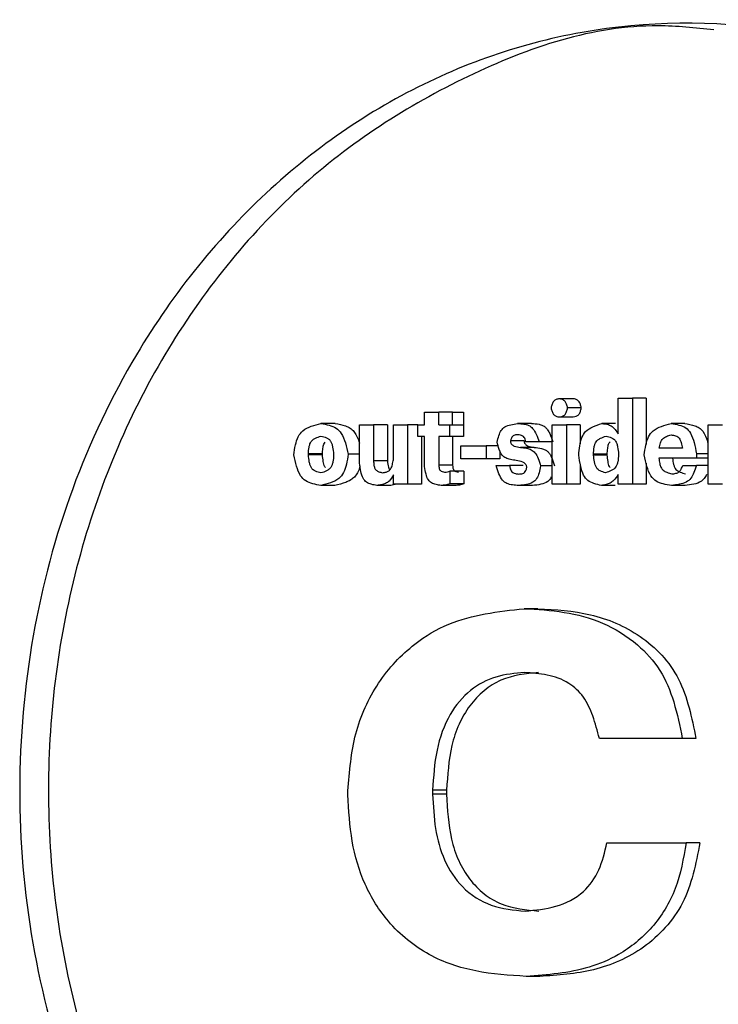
# Model space of a CAD drawing. Header units: millimetres. Extents: x -1137 to 2013, y -755 to 3954.
# Tile 35 of 53: x 1322 to 1336, y -513 to -493. Entities that reach past the tile are written whole.
import ezdxf

# ---------------------------------------------------------------- set-up
doc = ezdxf.new("R2010")
doc.units = ezdxf.units.MM

msp = doc.modelspace()

# ---------------------------------------------------------------- linework, layer by layer
at = {"color": 7, "linetype": 'Continuous', "lineweight": 25}
for p, q in [((1333.821, -501.474), (1333.821, -500.775)), ((1333.821, -500.775), (1334.101, -500.775)), ((1334.101, -500.775), (1334.101, -502.461)), ((1334.369, -500.775), (1334.101, -500.775)), ((1334.369, -500.775), (1334.369, -501.679)), ((1333.101, -500.968), (1332.832, -500.968)), ((1330.036, -501.301), (1330.036, -501.05)), ((1330.036, -501.05), (1330.315, -501.05)), ((1330.315, -501.301), (1330.315, -501.05)), ((1330.586, -501.05), (1330.315, -501.05)), ((1330.586, -501.05), (1330.799, -501.05)), ((1330.586, -501.301), (1330.586, -501.05)), ((1330.799, -501.05), (1330.799, -501.301)), ((1328.763, -502.048), (1328.763, -501.301)), ((1328.763, -501.301), (1329.041, -501.301)), ((1329.041, -501.301), (1329.041, -502.004)), ((1329.314, -501.301), (1329.041, -501.301)), ((1329.314, -501.301), (1329.314, -502.004)), ((1329.428, -501.982), (1329.428, -501.301)), ((1329.428, -501.301), (1329.706, -501.301)), ((1329.706, -501.301), (1329.706, -502.461)), ((1329.906, -501.301), (1329.706, -501.301)), ((1329.906, -501.529), (1329.906, -501.301)), ((1329.906, -501.301), (1330.036, -501.301)), ((1330.315, -501.301), (1330.528, -501.301)), ((1330.528, -501.301), (1330.528, -501.529)), ((1330.528, -501.301), (1330.799, -501.301)), ((1330.799, -501.301), (1330.799, -501.529)), ((1332.533, -502.461), (1332.533, -501.301)), ((1332.533, -501.301), (1332.813, -501.301)), ((1332.813, -501.301), (1332.813, -502.461)), ((1333.081, -501.301), (1332.813, -501.301)), ((1333.081, -501.301), (1333.081, -501.674)), ((1333.767, -501.274), (1333.499, -501.274)), ((1335.579, -502.461), (1335.579, -501.301)), ((1335.579, -501.301), (1335.862, -501.301)), ((1329.971, -501.529), (1329.906, -501.529)), ((1329.979, -501.529), (1329.979, -502.461)), ((1330.036, -502.117), (1330.036, -501.529)), ((1330.315, -501.529), (1330.315, -502.088)), ((1330.528, -501.529), (1330.315, -501.529)), ((1330.586, -501.529), (1330.586, -502.088)), ((1330.744, -501.964), (1330.744, -501.709)), ((1330.744, -501.709), (1331.241, -501.709)), ((1331.241, -501.709), (1331.241, -501.964)), ((1331.476, -501.709), (1331.241, -501.709)), ((1332.181, -501.74), (1331.912, -501.74)), ((1332.277, -501.634), (1332.018, -501.634)), ((1335.078, -501.756), (1334.621, -501.756)), ((1327.767, -501.886), (1327.767, -501.869)), ((1328.041, -501.869), (1327.767, -501.869)), ((1328.041, -501.886), (1327.767, -501.886)), ((1328.041, -501.886), (1328.041, -501.869)), ((1328.26, -501.873), (1328.26, -501.889)), ((1331.241, -501.964), (1330.744, -501.964)), ((1331.511, -501.964), (1331.241, -501.964)), ((1331.511, -501.809), (1331.511, -501.964)), ((1333.34, -501.891), (1333.34, -501.873)), ((1333.608, -501.873), (1333.34, -501.873)), ((1333.608, -501.891), (1333.34, -501.891)), ((1333.608, -501.891), (1333.608, -501.873)), ((1333.829, -501.869), (1333.829, -501.886)), ((1335.353, -501.953), (1334.617, -501.953)), ((1335.353, -501.864), (1335.353, -501.953)), ((1335.579, -501.864), (1335.353, -501.864)), ((1335.579, -501.953), (1335.353, -501.953)), ((1329.314, -502.004), (1329.041, -502.004)), ((1331.436, -502.097), (1331.698, -502.097)), ((1331.968, -502.097), (1331.698, -502.097)), ((1332.533, -502.104), (1332.306, -502.104)), ((1333.081, -502.068), (1333.081, -502.461)), ((1334.369, -502.051), (1334.369, -502.461)), ((1335.084, -502.095), (1335.351, -502.095)), ((1335.579, -502.095), (1335.351, -502.095)), ((1329.428, -502.461), (1329.428, -502.279)), ((1330.534, -502.204), (1330.534, -502.452)), ((1330.805, -502.204), (1330.805, -502.452)), ((1333.821, -502.461), (1333.821, -502.268)), ((1329.38, -502.485), (1329.107, -502.485)), ((1329.492, -502.461), (1329.38, -502.485)), ((1329.706, -502.461), (1329.428, -502.461)), ((1329.979, -502.461), (1329.706, -502.461)), ((1332.813, -502.461), (1332.533, -502.461)), ((1333.081, -502.461), (1332.813, -502.461)), ((1333.761, -502.485), (1333.493, -502.485)), ((1334.101, -502.461), (1333.821, -502.461)), ((1334.369, -502.461), (1334.101, -502.461)), ((1335.862, -502.461), (1335.579, -502.461)), ((1332.253, -504.894), (1331.983, -504.894)), ((1328.541, -508.532), (1328.541, -508.454)), ((1330.196, -508.444), (1330.196, -508.522)), ((1330.468, -508.444), (1330.196, -508.444)), ((1330.468, -508.522), (1330.196, -508.522)), ((1330.468, -508.444), (1330.468, -508.522))]:
    msp.add_line(p, q, dxfattribs=at)
for points, knots in [([(1344.672, -497.965), (1344.19, -497.456), (1343.224, -496.439), (1341.558, -495.246), (1339.778, -494.327), (1337.289, -493.518), (1334.049, -493.287), (1330.278, -494.284), (1326.92, -496.508), (1324.545, -499.432), (1323.081, -502.507), (1322.304, -505.402), (1322.039, -508.428), (1322.297, -511.454), (1323.068, -514.352), (1324.526, -517.431), (1326.894, -520.364), (1330.247, -522.597), (1334.016, -523.605), (1337.256, -523.385), (1339.747, -522.583), (1341.529, -521.67), (1343.197, -520.481), (1344.165, -519.467), (1344.649, -518.96)], [0, 0, 0, 0, 0.031296, 0.062593, 0.093891, 0.125189, 0.187632, 0.250072, 0.312501, 0.374924, 0.416626, 0.458307, 0.500001, 0.541693, 0.58337, 0.625078, 0.687501, 0.74993, 0.812369, 0.874814, 0.906112, 0.937408, 0.968704, 1, 1, 1, 1]), ([(1335.692, -493.577), (1335.329, -493.54), (1333.689, -493.37), (1330.82, -494.344), (1328.024, -496.134), (1326.139, -498.153), (1324.924, -499.894), (1323.945, -501.84), (1323.227, -503.944), (1322.788, -506.158), (1322.639, -508.428), (1322.783, -510.698), (1323.217, -512.913), (1323.931, -515.021), (1325.229, -517.61), (1327.443, -520.379), (1330.789, -522.538), (1333.667, -523.522), (1335.319, -523.355), (1335.694, -523.317)], [0, 0, 0, 0, 0.026901, 0.121227, 0.215574, 0.262898, 0.310235, 0.357585, 0.404951, 0.452322, 0.499699, 0.547079, 0.594453, 0.641815, 0.689166, 0.783568, 0.87792, 0.972244, 1, 1, 1, 1]), ([(1332.832, -500.968), (1332.827, -500.945), (1332.817, -500.899), (1332.792, -500.847), (1332.761, -500.819), (1332.724, -500.799), (1332.672, -500.789), (1332.62, -500.799), (1332.582, -500.818), (1332.56, -500.838), (1332.542, -500.866), (1332.524, -500.909), (1332.516, -500.945), (1332.511, -500.968)], [0, 0, 0, 0, 0.128279, 0.247418, 0.303551, 0.369661, 0.499712, 0.629652, 0.690278, 0.752002, 0.80515, 0.871773, 1, 1, 1, 1]), ([(1332.939, -500.793), (1332.894, -500.793), (1332.805, -500.793), (1332.715, -500.793), (1332.67, -500.793)], [0, 0, 0, 0, 0.4999636, 1, 1, 1, 1]), ([(1333.101, -500.968), (1333.096, -500.945), (1333.086, -500.899), (1333.056, -500.835), (1333.002, -500.802), (1332.96, -500.789), (1332.94, -500.793), (1332.939, -500.793)], [0, 0, 0, 0, 0.25584, 0.493548, 0.735935, 0.994847, 1, 1, 1, 1]), ([(1332.511, -500.968), (1332.516, -500.992), (1332.526, -501.037), (1332.551, -501.09), (1332.582, -501.118), (1332.619, -501.138), (1332.672, -501.147), (1332.723, -501.138), (1332.761, -501.118), (1332.783, -501.098), (1332.802, -501.071), (1332.819, -501.028), (1332.827, -500.992), (1332.832, -500.968)], [0, 0, 0, 0, 0.128061, 0.247408, 0.303289, 0.369767, 0.499707, 0.629792, 0.690434, 0.752084, 0.805247, 0.871887, 1, 1, 1, 1]), ([(1332.942, -501.143), (1332.962, -501.141), (1333.002, -501.137), (1333.056, -501.101), (1333.086, -501.037), (1333.096, -500.992), (1333.101, -500.968)], [0, 0, 0, 0, 0.256674, 0.501627, 0.741853, 1, 1, 1, 1]), ([(1332.673, -501.143), (1332.718, -501.143), (1332.807, -501.143), (1332.897, -501.143), (1332.942, -501.143)], [0, 0, 0, 0, 0.4999636, 1, 1, 1, 1]), ([(1327.48, -501.886), (1327.49, -501.821), (1327.51, -501.7), (1327.559, -501.529), (1327.667, -501.393), (1327.829, -501.321), (1327.95, -501.29), (1328.013, -501.274)], [0, 0, 0, 0, 0.202474, 0.38053, 0.544303, 0.760894, 1, 1, 1, 1]), ([(1328.288, -501.274), (1328.237, -501.274), (1328.145, -501.274), (1328.054, -501.274), (1328.013, -501.274)], [0, 0, 0, 0, 0.559943, 1, 1, 1, 1]), ([(1328.013, -501.274), (1328.067, -501.284), (1328.168, -501.302), (1328.31, -501.351), (1328.428, -501.472), (1328.497, -501.659), (1328.529, -501.801), (1328.546, -501.876)], [0, 0, 0, 0, 0.200384, 0.379033, 0.542313, 0.758987, 1, 1, 1, 1]), ([(1328.288, -501.274), (1328.357, -501.286), (1328.46, -501.303), (1328.584, -501.36), (1328.66, -501.424), (1328.714, -501.516), (1328.748, -501.594), (1328.76, -501.645), (1328.763, -501.656)], [0, 0, 0, 0, 0.339726, 0.502264, 0.643097, 0.784891, 0.954496, 1, 1, 1, 1]), ([(1331.455, -501.636), (1331.466, -501.594), (1331.486, -501.515), (1331.53, -501.405), (1331.613, -501.327), (1331.727, -501.292), (1331.812, -501.28), (1331.857, -501.274)], [0, 0, 0, 0, 0.197854, 0.375646, 0.5391, 0.752476, 1, 1, 1, 1]), ([(1331.857, -501.274), (1331.897, -501.276), (1331.97, -501.28), (1332.073, -501.303), (1332.163, -501.37), (1332.226, -501.49), (1332.259, -501.583), (1332.277, -501.634)], [0, 0, 0, 0, 0.213326, 0.385657, 0.545878, 0.755787, 1, 1, 1, 1]), ([(1332.127, -501.274), (1332.077, -501.274), (1331.987, -501.274), (1331.897, -501.274), (1331.857, -501.274)], [0, 0, 0, 0, 0.55998, 1, 1, 1, 1]), ([(1332.127, -501.274), (1332.177, -501.276), (1332.25, -501.28), (1332.342, -501.307), (1332.4, -501.344), (1332.446, -501.4), (1332.498, -501.496), (1332.527, -501.578), (1332.546, -501.634)], [0, 0, 0, 0, 0.261311, 0.386867, 0.496043, 0.603675, 0.734677, 1, 1, 1, 1]), ([(1333.05, -501.89), (1333.057, -501.83), (1333.068, -501.714), (1333.103, -501.552), (1333.188, -501.411), (1333.332, -501.33), (1333.442, -501.294), (1333.499, -501.274)], [0, 0, 0, 0, 0.203305, 0.389803, 0.548598, 0.762942, 1, 1, 1, 1]), ([(1333.499, -501.274), (1333.544, -501.278), (1333.614, -501.284), (1333.705, -501.328), (1333.766, -501.395), (1333.802, -501.447), (1333.821, -501.474)], [0, 0, 0, 0, 0.350625, 0.551612, 0.763892, 1, 1, 1, 1]), ([(1334.329, -501.888), (1334.339, -501.824), (1334.358, -501.703), (1334.405, -501.534), (1334.511, -501.397), (1334.671, -501.323), (1334.792, -501.291), (1334.855, -501.274)], [0, 0, 0, 0, 0.202701, 0.381155, 0.545013, 0.761254, 1, 1, 1, 1]), ([(1334.855, -501.274), (1334.907, -501.283), (1335.004, -501.298), (1335.143, -501.346), (1335.252, -501.47), (1335.312, -501.653), (1335.339, -501.791), (1335.353, -501.864)], [0, 0, 0, 0, 0.2000799, 0.3763598, 0.5390105, 0.7577463, 1, 1, 1, 1]), ([(1335.122, -501.274), (1335.072, -501.274), (1334.983, -501.274), (1334.894, -501.274), (1334.855, -501.274)], [0, 0, 0, 0, 0.560155, 1, 1, 1, 1]), ([(1335.122, -501.274), (1335.189, -501.285), (1335.287, -501.3), (1335.408, -501.354), (1335.505, -501.449), (1335.551, -501.559), (1335.568, -501.639), (1335.57, -501.648)], [0, 0, 0, 0, 0.342373, 0.497932, 0.6455, 0.961396, 1, 1, 1, 1]), ([(1327.767, -501.869), (1327.77, -501.824), (1327.774, -501.757), (1327.795, -501.676), (1327.82, -501.625), (1327.858, -501.587), (1327.922, -501.549), (1327.977, -501.531), (1328.013, -501.518)], [0, 0, 0, 0, 0.263956, 0.389714, 0.497563, 0.603541, 0.733616, 1, 1, 1, 1]), ([(1328.013, -501.518), (1328.05, -501.527), (1328.104, -501.54), (1328.168, -501.577), (1328.203, -501.618), (1328.227, -501.672), (1328.248, -501.757), (1328.256, -501.827), (1328.26, -501.873)], [0, 0, 0, 0, 0.259677, 0.376267, 0.488217, 0.595395, 0.728498, 1, 1, 1, 1]), ([(1330.036, -501.529), (1330.024, -501.529), (1330.002, -501.529), (1329.981, -501.529), (1329.971, -501.529)], [0, 0, 0, 0, 0.5594405, 1, 1, 1, 1]), ([(1330.799, -501.529), (1330.749, -501.529), (1330.658, -501.529), (1330.568, -501.529), (1330.528, -501.529)], [0, 0, 0, 0, 0.560081, 1, 1, 1, 1]), ([(1331.859, -501.494), (1331.845, -501.495), (1331.82, -501.496), (1331.785, -501.504), (1331.753, -501.524), (1331.732, -501.565), (1331.721, -501.597), (1331.715, -501.614)], [0, 0, 0, 0, 0.215471, 0.391191, 0.552962, 0.758541, 1, 1, 1, 1]), ([(1332.018, -501.634), (1332.014, -501.616), (1332.005, -501.585), (1331.987, -501.543), (1331.955, -501.514), (1331.91, -501.5), (1331.877, -501.496), (1331.859, -501.494)], [0, 0, 0, 0, 0.21056, 0.378515, 0.540646, 0.752848, 1, 1, 1, 1]), ([(1333.34, -501.873), (1333.342, -501.828), (1333.346, -501.761), (1333.365, -501.678), (1333.389, -501.627), (1333.428, -501.589), (1333.493, -501.551), (1333.548, -501.533), (1333.585, -501.52)], [0, 0, 0, 0, 0.2648794, 0.3909768, 0.4982012, 0.6037289, 0.7333507, 1, 1, 1, 1]), ([(1333.585, -501.52), (1333.622, -501.529), (1333.675, -501.54), (1333.739, -501.575), (1333.774, -501.616), (1333.797, -501.67), (1333.817, -501.754), (1333.824, -501.823), (1333.829, -501.869)], [0, 0, 0, 0, 0.259519, 0.376123, 0.48649, 0.59353, 0.726984, 1, 1, 1, 1]), ([(1334.621, -501.756), (1334.629, -501.721), (1334.64, -501.669), (1334.666, -501.608), (1334.701, -501.557), (1334.768, -501.52), (1334.825, -501.504), (1334.855, -501.496)], [0, 0, 0, 0, 0.2603167, 0.3860093, 0.4964564, 0.7354183, 1, 1, 1, 1]), ([(1334.855, -501.496), (1334.886, -501.5), (1334.93, -501.507), (1334.984, -501.531), (1335.016, -501.56), (1335.038, -501.6), (1335.061, -501.665), (1335.071, -501.719), (1335.078, -501.756)], [0, 0, 0, 0, 0.2608276, 0.3826216, 0.4909327, 0.5976374, 0.7302266, 1, 1, 1, 1]), ([(1328.041, -501.869), (1328.044, -501.833), (1328.05, -501.767), (1328.062, -501.685), (1328.085, -501.651), (1328.093, -501.639)], [0, 0, 0, 0, 0.453341, 0.818873, 1, 1, 1, 1]), ([(1331.83, -501.997), (1331.792, -501.992), (1331.722, -501.983), (1331.626, -501.954), (1331.542, -501.892), (1331.49, -501.775), (1331.467, -501.685), (1331.455, -501.636)], [0, 0, 0, 0, 0.217088, 0.39296, 0.552724, 0.758146, 1, 1, 1, 1]), ([(1331.715, -501.614), (1331.716, -501.623), (1331.718, -501.638), (1331.724, -501.662), (1331.747, -501.692), (1331.81, -501.727), (1331.871, -501.735), (1331.912, -501.74)], [0, 0, 0, 0, 0.093704, 0.164562, 0.247836, 0.500893, 1, 1, 1, 1]), ([(1331.985, -501.614), (1331.935, -501.614), (1331.845, -501.614), (1331.755, -501.614), (1331.715, -501.614)], [0, 0, 0, 0, 0.559948, 1, 1, 1, 1]), ([(1331.912, -501.74), (1331.951, -501.745), (1332.022, -501.753), (1332.121, -501.78), (1332.208, -501.844), (1332.265, -501.962), (1332.292, -502.054), (1332.306, -502.104)], [0, 0, 0, 0, 0.215563, 0.390721, 0.550802, 0.757893, 1, 1, 1, 1]), ([(1331.985, -501.614), (1331.986, -501.626), (1331.988, -501.644), (1331.997, -501.666), (1332.018, -501.692), (1332.08, -501.727), (1332.141, -501.735), (1332.181, -501.74)], [0, 0, 0, 0, 0.126543, 0.184536, 0.248077, 0.501039, 1, 1, 1, 1]), ([(1332.181, -501.74), (1332.23, -501.745), (1332.301, -501.753), (1332.39, -501.783), (1332.446, -501.819), (1332.49, -501.874), (1332.536, -501.969), (1332.56, -502.05), (1332.575, -502.104)], [0, 0, 0, 0, 0.264091, 0.391863, 0.501253, 0.607937, 0.737052, 1, 1, 1, 1]), ([(1332.533, -501.634), (1332.487, -501.634), (1332.402, -501.634), (1332.316, -501.634), (1332.277, -501.634)], [0, 0, 0, 0, 0.5368937, 1, 1, 1, 1]), ([(1333.608, -501.873), (1333.61, -501.837), (1333.614, -501.771), (1333.627, -501.685), (1333.652, -501.647), (1333.662, -501.633)], [0, 0, 0, 0, 0.435196, 0.784843, 1, 1, 1, 1]), ([(1328.011, -502.485), (1327.958, -502.476), (1327.858, -502.458), (1327.715, -502.409), (1327.597, -502.288), (1327.529, -502.102), (1327.497, -501.96), (1327.48, -501.886)], [0, 0, 0, 0, 0.200244, 0.37897, 0.542308, 0.758954, 1, 1, 1, 1]), ([(1328.013, -502.241), (1327.977, -502.232), (1327.923, -502.219), (1327.859, -502.183), (1327.823, -502.142), (1327.8, -502.087), (1327.779, -502.002), (1327.771, -501.933), (1327.767, -501.886)], [0, 0, 0, 0, 0.259636, 0.376263, 0.488152, 0.595207, 0.728261, 1, 1, 1, 1]), ([(1328.546, -501.876), (1328.535, -501.941), (1328.515, -502.062), (1328.467, -502.233), (1328.358, -502.369), (1328.196, -502.44), (1328.075, -502.47), (1328.011, -502.485)], [0, 0, 0, 0, 0.202567, 0.380957, 0.544165, 0.760793, 1, 1, 1, 1]), ([(1328.26, -501.889), (1328.257, -501.934), (1328.253, -502), (1328.233, -502.082), (1328.207, -502.133), (1328.169, -502.171), (1328.105, -502.21), (1328.05, -502.229), (1328.013, -502.241)], [0, 0, 0, 0, 0.263623, 0.389243, 0.497178, 0.603457, 0.733375, 1, 1, 1, 1]), ([(1328.102, -502.136), (1328.097, -502.13), (1328.071, -502.098), (1328.056, -502.006), (1328.046, -501.928), (1328.041, -501.886)], [0, 0, 0, 0, 0.092078, 0.509184, 1, 1, 1, 1]), ([(1328.763, -501.876), (1328.752, -501.876), (1328.711, -501.876), (1328.641, -501.876), (1328.579, -501.876), (1328.548, -501.876), (1328.546, -501.876)], [0, 0, 0, 0, 0.151751, 0.563916, 0.975665, 1, 1, 1, 1]), ([(1329.217, -502.237), (1329.24, -502.233), (1329.282, -502.225), (1329.34, -502.203), (1329.386, -502.152), (1329.411, -502.074), (1329.422, -502.014), (1329.428, -501.982)], [0, 0, 0, 0, 0.212046, 0.380298, 0.539223, 0.751469, 1, 1, 1, 1]), ([(1333.493, -502.485), (1333.445, -502.474), (1333.354, -502.454), (1333.226, -502.399), (1333.132, -502.275), (1333.082, -502.098), (1333.061, -501.963), (1333.05, -501.89)], [0, 0, 0, 0, 0.198915, 0.37375, 0.535428, 0.747825, 1, 1, 1, 1]), ([(1333.577, -502.235), (1333.542, -502.226), (1333.49, -502.214), (1333.428, -502.178), (1333.381, -502.121), (1333.354, -502.02), (1333.344, -501.936), (1333.34, -501.891)], [0, 0, 0, 0, 0.258581, 0.375183, 0.486299, 0.727006, 1, 1, 1, 1]), ([(1333.829, -501.886), (1333.825, -501.932), (1333.82, -501.998), (1333.799, -502.08), (1333.774, -502.131), (1333.735, -502.169), (1333.67, -502.206), (1333.615, -502.223), (1333.577, -502.235)], [0, 0, 0, 0, 0.264901, 0.391214, 0.498897, 0.604425, 0.733903, 1, 1, 1, 1]), ([(1333.667, -502.134), (1333.662, -502.128), (1333.637, -502.095), (1333.622, -502.007), (1333.613, -501.932), (1333.608, -501.891)], [0, 0, 0, 0, 0.096335, 0.512265, 1, 1, 1, 1]), ([(1334.863, -502.485), (1334.809, -502.477), (1334.707, -502.46), (1334.563, -502.413), (1334.444, -502.292), (1334.376, -502.105), (1334.345, -501.963), (1334.329, -501.888)], [0, 0, 0, 0, 0.200769, 0.378582, 0.541803, 0.758284, 1, 1, 1, 1]), ([(1334.617, -501.953), (1334.622, -501.986), (1334.63, -502.046), (1334.652, -502.129), (1334.702, -502.195), (1334.78, -502.233), (1334.839, -502.248), (1334.871, -502.257)], [0, 0, 0, 0, 0.2132916, 0.3848041, 0.5439137, 0.7534407, 1, 1, 1, 1]), ([(1334.884, -501.953), (1334.889, -501.994), (1334.897, -502.055), (1334.921, -502.128), (1334.949, -502.172), (1334.987, -502.203), (1335.05, -502.234), (1335.102, -502.248), (1335.137, -502.257)], [0, 0, 0, 0, 0.261978, 0.386454, 0.494546, 0.60131, 0.73255, 1, 1, 1, 1]), ([(1328.773, -502.104), (1328.771, -502.113), (1328.762, -502.16), (1328.731, -502.236), (1328.672, -502.323), (1328.59, -502.384), (1328.462, -502.443), (1328.357, -502.468), (1328.286, -502.485)], [0, 0, 0, 0, 0.037153, 0.19222, 0.339364, 0.481135, 0.651228, 1, 1, 1, 1]), ([(1329.107, -502.485), (1329.07, -502.479), (1329, -502.467), (1328.902, -502.43), (1328.827, -502.339), (1328.787, -502.205), (1328.772, -502.103), (1328.763, -502.048)], [0, 0, 0, 0, 0.200481, 0.376219, 0.537039, 0.749825, 1, 1, 1, 1]), ([(1329.041, -502.004), (1329.043, -502.03), (1329.045, -502.075), (1329.057, -502.139), (1329.091, -502.192), (1329.149, -502.219), (1329.193, -502.231), (1329.217, -502.237)], [0, 0, 0, 0, 0.2164245, 0.3882091, 0.543056, 0.7514894, 1, 1, 1, 1]), ([(1329.314, -502.004), (1329.316, -502.047), (1329.319, -502.103), (1329.342, -502.161), (1329.355, -502.173), (1329.359, -502.176)], [0, 0, 0, 0, 0.687939, 0.913871, 1, 1, 1, 1]), ([(1330.363, -502.483), (1330.33, -502.479), (1330.265, -502.471), (1330.175, -502.445), (1330.1, -502.373), (1330.061, -502.255), (1330.045, -502.166), (1330.036, -502.117)], [0, 0, 0, 0, 0.200343, 0.386372, 0.542316, 0.751654, 1, 1, 1, 1]), ([(1330.315, -502.088), (1330.316, -502.104), (1330.319, -502.131), (1330.328, -502.17), (1330.349, -502.2), (1330.385, -502.216), (1330.412, -502.222), (1330.427, -502.226)], [0, 0, 0, 0, 0.215409, 0.387366, 0.541727, 0.751276, 1, 1, 1, 1]), ([(1330.586, -502.088), (1330.536, -502.088), (1330.445, -502.088), (1330.355, -502.088), (1330.315, -502.088)], [0, 0, 0, 0, 0.559848, 1, 1, 1, 1]), ([(1330.586, -502.088), (1330.588, -502.107), (1330.59, -502.135), (1330.6, -502.169), (1330.612, -502.189), (1330.63, -502.204), (1330.659, -502.217), (1330.683, -502.222), (1330.699, -502.226)], [0, 0, 0, 0, 0.264076, 0.387653, 0.49406, 0.599184, 0.730445, 1, 1, 1, 1]), ([(1331.879, -502.485), (1331.838, -502.483), (1331.759, -502.478), (1331.649, -502.454), (1331.549, -502.383), (1331.485, -502.253), (1331.453, -502.152), (1331.436, -502.097)], [0, 0, 0, 0, 0.2005888, 0.3899518, 0.5490947, 0.7566899, 1, 1, 1, 1]), ([(1331.698, -502.097), (1331.702, -502.117), (1331.71, -502.154), (1331.729, -502.203), (1331.766, -502.238), (1331.817, -502.253), (1331.856, -502.259), (1331.877, -502.261)], [0, 0, 0, 0, 0.2104262, 0.375878, 0.535573, 0.7497299, 1, 1, 1, 1]), ([(1332.036, -502.135), (1332.035, -502.125), (1332.033, -502.109), (1332.026, -502.084), (1332.003, -502.052), (1331.937, -502.014), (1331.873, -502.004), (1331.83, -501.997)], [0, 0, 0, 0, 0.093824, 0.165511, 0.248139, 0.501402, 1, 1, 1, 1]), ([(1331.877, -502.261), (1331.892, -502.261), (1331.92, -502.26), (1331.959, -502.254), (1331.995, -502.233), (1332.019, -502.189), (1332.03, -502.154), (1332.036, -502.135)], [0, 0, 0, 0, 0.217622, 0.394534, 0.554639, 0.758511, 1, 1, 1, 1]), ([(1332.306, -502.104), (1332.297, -502.149), (1332.279, -502.235), (1332.236, -502.355), (1332.145, -502.437), (1332.021, -502.471), (1331.928, -502.48), (1331.879, -502.485)], [0, 0, 0, 0, 0.198049, 0.37327, 0.534349, 0.748704, 1, 1, 1, 1]), ([(1335.351, -502.095), (1335.336, -502.141), (1335.307, -502.229), (1335.248, -502.349), (1335.146, -502.431), (1335.014, -502.468), (1334.916, -502.479), (1334.863, -502.485)], [0, 0, 0, 0, 0.196049, 0.373402, 0.539449, 0.753633, 1, 1, 1, 1]), ([(1334.871, -502.257), (1334.898, -502.256), (1334.948, -502.253), (1335.016, -502.223), (1335.056, -502.161), (1335.074, -502.118), (1335.084, -502.095)], [0, 0, 0, 0, 0.295076, 0.551662, 0.759764, 1, 1, 1, 1]), ([(1329.428, -502.279), (1329.403, -502.322), (1329.362, -502.391), (1329.277, -502.45), (1329.195, -502.473), (1329.137, -502.481), (1329.107, -502.485)], [0, 0, 0, 0, 0.3418813, 0.5443684, 0.7603492, 1, 1, 1, 1]), ([(1330.427, -502.226), (1330.447, -502.225), (1330.483, -502.224), (1330.518, -502.21), (1330.534, -502.204)], [0, 0, 0, 0, 0.542641, 1, 1, 1, 1]), ([(1330.805, -502.204), (1330.754, -502.204), (1330.664, -502.204), (1330.574, -502.204), (1330.534, -502.204)], [0, 0, 0, 0, 0.559952, 1, 1, 1, 1]), ([(1332.513, -502.316), (1332.508, -502.328), (1332.492, -502.364), (1332.427, -502.428), (1332.305, -502.47), (1332.203, -502.48), (1332.148, -502.485)], [0, 0, 0, 0, 0.08525, 0.247655, 0.599789, 1, 1, 1, 1]), ([(1333.821, -502.268), (1333.794, -502.311), (1333.751, -502.379), (1333.665, -502.442), (1333.582, -502.469), (1333.524, -502.48), (1333.493, -502.485)], [0, 0, 0, 0, 0.343196, 0.546343, 0.76211, 1, 1, 1, 1]), ([(1335.55, -502.273), (1335.536, -502.298), (1335.509, -502.348), (1335.427, -502.423), (1335.295, -502.467), (1335.186, -502.479), (1335.129, -502.485)], [0, 0, 0, 0, 0.159205, 0.312947, 0.639123, 1, 1, 1, 1]), ([(1328.286, -502.485), (1328.235, -502.485), (1328.143, -502.485), (1328.052, -502.485), (1328.011, -502.485)], [0, 0, 0, 0, 0.559943, 1, 1, 1, 1]), ([(1330.534, -502.452), (1330.503, -502.462), (1330.448, -502.48), (1330.39, -502.482), (1330.363, -502.483)], [0, 0, 0, 0, 0.541961, 1, 1, 1, 1]), ([(1330.635, -502.483), (1330.584, -502.483), (1330.494, -502.483), (1330.403, -502.483), (1330.363, -502.483)], [0, 0, 0, 0, 0.559977, 1, 1, 1, 1]), ([(1330.805, -502.452), (1330.754, -502.452), (1330.664, -502.452), (1330.574, -502.452), (1330.534, -502.452)], [0, 0, 0, 0, 0.559952, 1, 1, 1, 1]), ([(1330.805, -502.452), (1330.777, -502.461), (1330.722, -502.48), (1330.664, -502.482), (1330.635, -502.483)], [0, 0, 0, 0, 0.499261, 1, 1, 1, 1]), ([(1332.148, -502.485), (1332.098, -502.485), (1332.008, -502.485), (1331.918, -502.485), (1331.879, -502.485)], [0, 0, 0, 0, 0.560109, 1, 1, 1, 1]), ([(1335.129, -502.485), (1335.08, -502.485), (1334.991, -502.485), (1334.902, -502.485), (1334.863, -502.485)], [0, 0, 0, 0, 0.560066, 1, 1, 1, 1]), ([(1328.541, -508.454), (1328.571, -508.076), (1328.631, -507.323), (1329.1, -506.304), (1329.766, -505.598), (1330.498, -505.163), (1331.232, -504.975), (1331.73, -504.921), (1331.983, -504.894)], [0, 0, 0, 0, 0.1866726, 0.372002, 0.5599883, 0.7058572, 0.8502361, 1, 1, 1, 1]), ([(1331.983, -504.894), (1332.245, -504.908), (1332.762, -504.937), (1333.526, -505.141), (1334.17, -505.534), (1334.663, -506.067), (1334.932, -506.725), (1335.026, -507.19), (1335.075, -507.43)], [0, 0, 0, 0, 0.1899974, 0.3751327, 0.5617199, 0.7081336, 0.8493416, 1, 1, 1, 1]), ([(1332.253, -504.894), (1332.597, -504.913), (1333.285, -504.951), (1334.118, -505.303), (1334.684, -505.779), (1335.138, -506.419), (1335.259, -507.025), (1335.341, -507.43)], [0, 0, 0, 0, 0.2495312, 0.4991206, 0.6259764, 0.7498053, 1, 1, 1, 1]), ([(1331.993, -506.142), (1331.804, -506.159), (1331.433, -506.191), (1330.912, -506.463), (1330.491, -506.962), (1330.244, -507.662), (1330.212, -508.181), (1330.196, -508.444)], [0, 0, 0, 0, 0.190001, 0.37281, 0.56004, 0.776586, 1, 1, 1, 1]), ([(1332.262, -506.142), (1332.012, -506.166), (1331.637, -506.203), (1331.192, -506.484), (1330.913, -506.78), (1330.697, -507.147), (1330.515, -507.703), (1330.487, -508.148), (1330.468, -508.444)], [0, 0, 0, 0, 0.248829, 0.373941, 0.499728, 0.624017, 0.749791, 1, 1, 1, 1]), ([(1333.454, -507.43), (1333.415, -507.282), (1333.34, -506.998), (1333.162, -506.6), (1332.843, -506.313), (1332.437, -506.171), (1332.141, -506.152), (1331.993, -506.142)], [0, 0, 0, 0, 0.1958994, 0.3759056, 0.5567474, 0.7781845, 1, 1, 1, 1]), ([(1335.075, -507.43), (1334.772, -507.43), (1334.231, -507.43), (1333.691, -507.43), (1333.454, -507.43)], [0, 0, 0, 0, 0.560031, 1, 1, 1, 1]), ([(1335.341, -507.43), (1335.291, -507.43), (1335.202, -507.43), (1335.114, -507.43), (1335.075, -507.43)], [0, 0, 0, 0, 0.559897, 1, 1, 1, 1]), ([(1330.196, -508.522), (1330.207, -508.747), (1330.229, -509.187), (1330.402, -509.828), (1330.769, -510.386), (1331.34, -510.745), (1331.779, -510.785), (1332.002, -510.805)], [0, 0, 0, 0, 0.1901004, 0.3725825, 0.5603418, 0.7762452, 1, 1, 1, 1]), ([(1330.468, -508.522), (1330.483, -508.819), (1330.507, -509.266), (1330.691, -509.822), (1330.909, -510.189), (1331.191, -510.484), (1331.646, -510.744), (1332.021, -510.781), (1332.272, -510.805)], [0, 0, 0, 0, 0.249055, 0.376341, 0.499544, 0.626123, 0.749931, 1, 1, 1, 1]), ([(1332.022, -512.082), (1331.692, -512.061), (1331.046, -512.019), (1330.102, -511.707), (1329.348, -511.101), (1328.843, -510.306), (1328.589, -509.439), (1328.557, -508.836), (1328.541, -508.532)], [0, 0, 0, 0, 0.190481, 0.373599, 0.560503, 0.706873, 0.8523, 1, 1, 1, 1]), ([(1332.002, -510.805), (1332.205, -510.786), (1332.604, -510.747), (1333.134, -510.492), (1333.476, -510.013), (1333.558, -509.652), (1333.6, -509.468)], [0, 0, 0, 0, 0.285003, 0.561401, 0.776983, 1, 1, 1, 1]), ([(1335.153, -509.468), (1335.098, -509.775), (1334.989, -510.388), (1334.51, -511.164), (1333.895, -511.652), (1333.258, -511.924), (1332.644, -512.037), (1332.231, -512.067), (1332.022, -512.082)], [0, 0, 0, 0, 0.186738, 0.372274, 0.559429, 0.705099, 0.850728, 1, 1, 1, 1]), ([(1335.419, -509.468), (1335.339, -509.88), (1335.219, -510.499), (1334.754, -511.144), (1334.191, -511.651), (1333.342, -512.011), (1332.642, -512.058), (1332.291, -512.082)], [0, 0, 0, 0, 0.248828, 0.374358, 0.500395, 0.749726, 1, 1, 1, 1]), ([(1333.6, -509.468), (1333.889, -509.468), (1334.407, -509.468), (1334.925, -509.468), (1335.153, -509.468)], [0, 0, 0, 0, 0.5599833, 1, 1, 1, 1]), ([(1335.419, -509.468), (1335.369, -509.468), (1335.28, -509.468), (1335.192, -509.468), (1335.153, -509.468)], [0, 0, 0, 0, 0.560001, 1, 1, 1, 1]), ([(1332.291, -512.082), (1332.241, -512.082), (1332.151, -512.082), (1332.061, -512.082), (1332.022, -512.082)], [0, 0, 0, 0, 0.5599396, 1, 1, 1, 1])]:
    msp.add_open_spline(points, degree=3, knots=knots, dxfattribs=at)

doc.saveas('drawing.dxf')
